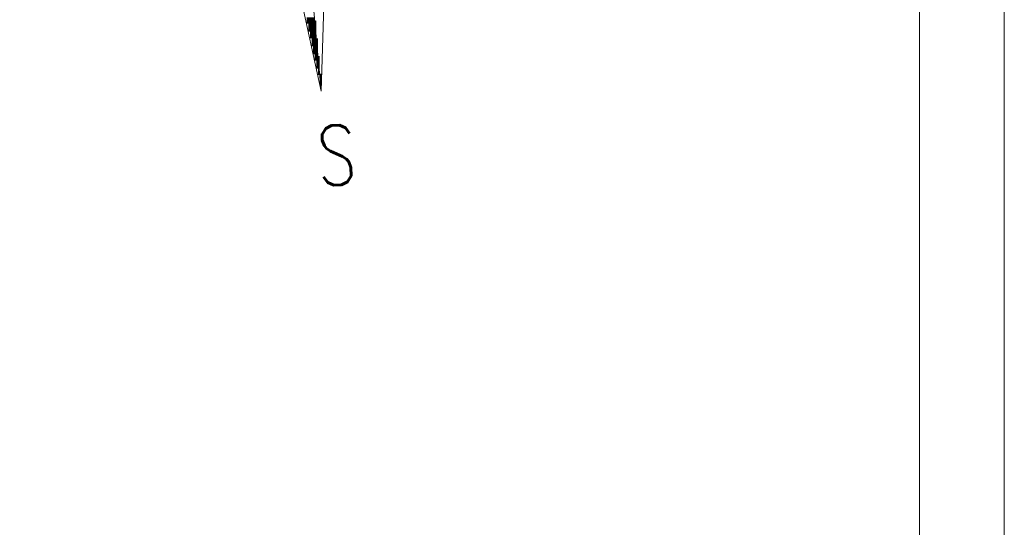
# Model space of a CAD drawing. Header units: millimetres. Extents: x -740 to 33545, y -26688 to 22494.
# Tile 70 of 256: x 12254 to 12774, y 7421 to 7688. Entities that reach past the tile are written whole.
import ezdxf

# ---------------------------------------------------------------- set-up
doc = ezdxf.new("R2010")
doc.units = ezdxf.units.MM
doc.header["$MEASUREMENT"] = 0
for name, color, linetype, lineweight in [('Nowe_820-G Rysunki Obrazki_Nr_pióra__1', 252, 'Continuous', 13), ('Nowe_820-G Rysunki Obrazki_Nr_pióra__23', 252, 'Continuous', 15), ('wymiarowanie', 252, 'Continuous', 9)]:
    doc.layers.add(name, color=color, linetype=linetype, lineweight=lineweight)
doc.styles.add('STYL_AUTOMATYCZNY_3', font='txt', dxfattribs={"width": 0.771742})

msp = doc.modelspace()

# ---------------------------------------------------------------- hatches: boundary and pattern name
at = {"layer": 'Nowe_820-G Rysunki Obrazki_Nr_pióra__1', "linetype": 'Continuous', "lineweight": 0}
for points in [[(12405.57, 7687.68), (12409.8, 7687.68), (12409.8, 7689.37), (12405.57, 7689.37)], [(12405.57, 7687.68), (12409.8, 7687.68), (12409.8, 7689.37), (12405.57, 7689.37)], [(12405.57, 7685.99), (12410.65, 7685.99), (12410.65, 7687.68), (12405.57, 7687.68)], [(12405.57, 7685.99), (12410.65, 7685.99), (12410.65, 7687.68), (12405.57, 7687.68)], [(12406.41, 7681.75), (12410.65, 7681.75), (12410.65, 7685.99), (12406.41, 7685.99)], [(12406.41, 7681.75), (12410.65, 7681.75), (12410.65, 7685.99), (12406.41, 7685.99)], [(12407.26, 7678.37), (12410.65, 7678.37), (12410.65, 7681.75), (12407.26, 7681.75)], [(12407.26, 7678.37), (12410.65, 7678.37), (12410.65, 7681.75), (12407.26, 7681.75)], [(12408.11, 7674.13), (12411.49, 7674.13), (12411.49, 7678.37), (12408.11, 7678.37)], [(12408.11, 7674.13), (12411.49, 7674.13), (12411.49, 7678.37), (12408.11, 7678.37)], [(12408.95, 7669.9), (12411.49, 7669.9), (12411.49, 7674.13), (12408.95, 7674.13)], [(12408.95, 7669.9), (12411.49, 7669.9), (12411.49, 7674.13), (12408.95, 7674.13)], [(12409.8, 7669.05), (12411.49, 7669.05), (12411.49, 7669.9), (12409.8, 7669.9)], [(12409.8, 7669.05), (12411.49, 7669.05), (12411.49, 7669.9), (12409.8, 7669.9)], [(12409.8, 7666.51), (12412.34, 7666.51), (12412.34, 7669.05), (12409.8, 7669.05)], [(12409.8, 7666.51), (12412.34, 7666.51), (12412.34, 7669.05), (12409.8, 7669.05)], [(12410.65, 7662.28), (12412.34, 7662.28), (12412.34, 7666.51), (12410.65, 7666.51)], [(12410.65, 7662.28), (12412.34, 7662.28), (12412.34, 7666.51), (12410.65, 7666.51)], [(12411.49, 7659.74), (12412.34, 7659.74), (12412.34, 7662.28), (12411.49, 7662.28)], [(12411.49, 7659.74), (12412.34, 7659.74), (12412.34, 7662.28), (12411.49, 7662.28)], [(12411.49, 7658.89), (12413.19, 7658.89), (12413.19, 7659.74), (12411.49, 7659.74)], [(12411.49, 7658.89), (12413.19, 7658.89), (12413.19, 7659.74), (12411.49, 7659.74)], [(12412.34, 7658.89), (12412.34, 7654.66), (12413.19, 7654.66), (12413.19, 7658.89)], [(12412.34, 7658.89), (12412.34, 7654.66), (12413.19, 7654.66), (12413.19, 7658.89)]]:
    msp.add_hatch(color=256, dxfattribs=at).paths.add_polyline_path(points)

# ---------------------------------------------------------------- linework, layer by layer
at = {"layer": 'Nowe_820-G Rysunki Obrazki_Nr_pióra__23', "linetype": 'Continuous', "lineweight": 15}
for points in [[(12728.99, 8119.48), (12728.99, 5249.28)], [(12402.18, 7769.81), (12413.19, 7650.43)], [(12402.18, 7769.81), (12413.19, 7650.43)], [(12390.33, 7755.41), (12413.19, 7650.43)], [(12413.19, 7650.43), (12390.33, 7755.41)], [(12413.19, 7650.43), (12416.57, 7757.95)], [(12413.19, 7650.43), (12416.57, 7757.95)]]:
    msp.add_lwpolyline(points, dxfattribs=at)
at = {"layer": 'wymiarowanie'}
msp.add_lwpolyline([(8573.71, 8148.27), (8573.71, 5178.27), (12773.71, 5178.27), (12773.71, 8148.27), (8573.71, 8148.27)], dxfattribs=at)

# ---------------------------------------------------------------- texts
at = {"layer": 'Nowe_820-G Rysunki Obrazki_Nr_pióra__1', "linetype": 'Continuous', "lineweight": 13, "insert": (12411.52, 7600.62), "char_height": 31.3927, "attachment_point": 7, "rotation": 2.0719, "style": 'STYL_AUTOMATYCZNY_3'}
msp.add_mtext('\\A1;{\\pql;\\fRomanS|b0|i0|c0|p0;\\W0.771742;S}', dxfattribs=at)

doc.saveas('drawing.dxf')
